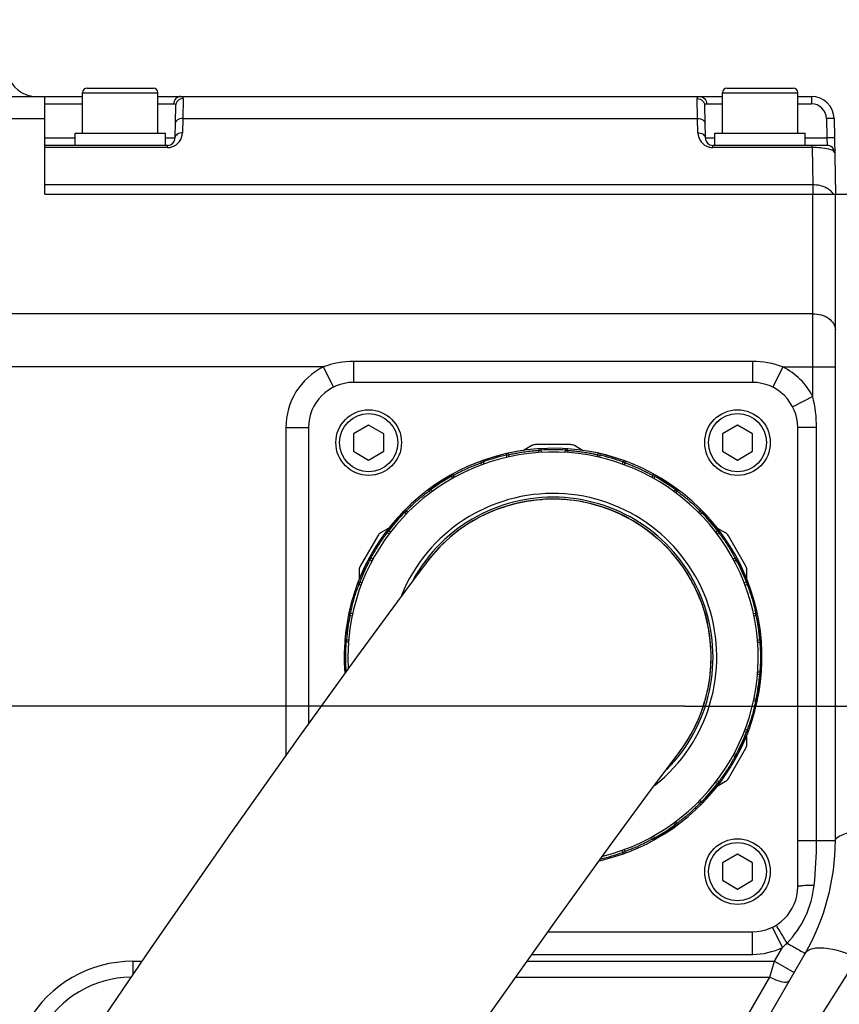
# Model space of a CAD drawing. Header units: millimetres. Extents: x 0 to 8410, y 0 to 5940.
# Tile 76 of 85: x 4044 to 4153, y 4515 to 4645. Entities that reach past the tile are written whole.
import ezdxf

# ---------------------------------------------------------------- set-up
doc = ezdxf.new("R2010")
doc.units = ezdxf.units.MM
doc.header["$LTSCALE"] = 462.55
doc.linetypes.add('CENTER', pattern=[0.6, 0.375, -0.075, 0.075, -0.075])
doc.layers.get('0').update_dxf_attribs({"linetype": 'CONTINUOUS'})
for name, color, linetype in [('204101000013-1_DXF_DIMENSION', 7, 'CONTINUOUS'), ('204101000013_DXF_DIMENSION', 7, 'CONTINUOUS'), ('304102000036_DXF_AXIS', 7, 'CONTINUOUS'), ('304102000036DXF_CONTINUOUS_LINE', 7, 'CONTINUOUS'), ('304102000037DXF_CONTINUOUS_LINE', 7, 'CONTINUOUS'), ('304104000157DXF_CONTINUOUS_LINE', 7, 'CONTINUOUS'), ('304109000030DXF_CONTINUOUS_LINE', 7, 'CONTINUOUS'), ('304109000031DXF_CONTINUOUS_LINE', 7, 'CONTINUOUS'), ('304109000033DXF_CONTINUOUS_LINE', 7, 'CONTINUOUS'), ('501023000021DXF_CONTINUOUS_LINE', 7, 'CONTINUOUS'), ('501023000046DXF_CONTINUOUS_LINE', 7, 'CONTINUOUS'), ('504021000002DXF_CONTINUOUS_LINE', 7, 'CONTINUOUS'), ('BUXIAN_DXF_CONTINUOUS_LINE', 7, 'CONTINUOUS')]:
    doc.layers.add(name, color=color, linetype=linetype)
doc.styles.get("Standard").update_dxf_attribs({"font": 'txt', "width": 0.7})
doc.dimstyles.new('DIMSTYLE_1', dxfattribs={"dimtxt": 70, "dimasz": 60, "dimexe": 1.5, "dimexo": 0, "dimgap": 1.75, "dimtad": 0, "dimtih": 1, "dimtoh": 1, "dimdsep": 46, "dimtxsty": 'Standard', "dimblk": '_FILLED', "dimblk1": '_FILLED', "dimblk2": '_FILLED', "dimcen": 0.09, "dimclrt": 5, "dimazin": 2, "dimtp": 0.01, "dimtm": 0.01, "dimtfac": 1, "dimtofl": 0, "dimtmove": 0, "dimatfit": 3, "dimldrblk": '_FILLED', "dimfxl": 0, "dimtolj": 1, "dimarcsym": 0})
doc.dimstyles.new('DIMSTYLE_3', dxfattribs={"dimtxt": 70, "dimasz": 60, "dimexe": 1.5, "dimexo": 0, "dimgap": 1.75, "dimtad": 0, "dimtih": 1, "dimtoh": 1, "dimdec": 0, "dimdsep": 46, "dimtxsty": 'Standard', "dimblk": '_FILLED', "dimblk1": '_FILLED', "dimblk2": '_FILLED', "dimcen": 0.09, "dimclrt": 5, "dimazin": 2, "dimtfac": 1, "dimtdec": 0, "dimtofl": 0, "dimtmove": 0, "dimatfit": 3, "dimldrblk": '_FILLED', "dimfxl": 0, "dimtolj": 1, "dimarcsym": 0})
doc.dimstyles.new('DIMSTYLE_7', dxfattribs={"dimtxt": 70, "dimasz": 60, "dimexe": 1.5, "dimexo": 0, "dimgap": 1.75, "dimtad": 1, "dimdsep": 46, "dimtxsty": 'Standard', "dimblk": '_FILLED', "dimblk1": '_FILLED', "dimblk2": '_FILLED', "dimcen": 0.09, "dimclrt": 5, "dimazin": 2, "dimtp": 0.01, "dimtm": 0.01, "dimtfac": 1, "dimtofl": 0, "dimtmove": 0, "dimatfit": 3, "dimldrblk": '_FILLED', "dimfxl": 0, "dimtolj": 1, "dimarcsym": 0})
doc.dimstyles.new('DIMSTYLE_8', dxfattribs={"dimtxt": 70, "dimasz": 60, "dimexe": 1.5, "dimexo": 0, "dimgap": 1.75, "dimtad": 0, "dimtih": 1, "dimtoh": 1, "dimdec": 1, "dimdsep": 46, "dimtxsty": 'Standard', "dimblk": '_FILLED', "dimblk1": '_FILLED', "dimblk2": '_FILLED', "dimcen": 0.09, "dimclrt": 5, "dimazin": 2, "dimtp": 0.01, "dimtm": 0.01, "dimtfac": 1, "dimtdec": 1, "dimtofl": 0, "dimtmove": 0, "dimatfit": 3, "dimldrblk": '_FILLED', "dimfxl": 0, "dimtolj": 1, "dimarcsym": 0})

# ---------------------------------------------------------------- blocks, each defined once
blk = doc.blocks.new('*D7')
at = {"layer": '204101000013-1_DXF_DIMENSION', "color": 2, "linetype": 'Continuous'}
blk.add_line((5484.37, 3684.17), (5484.37, 5379.43), dxfattribs=at)
blk = doc.blocks.new('_FILLED')
at = {"color": 0, "linetype": 'ByBlock'}
blk.add_solid([(0, 0), (-1, 0.125), (-1, -0.125)], dxfattribs=at)
blk = doc.blocks.new('*D11')
at = {"layer": '204101000013-1_DXF_DIMENSION', "color": 2, "linetype": 'Continuous'}
blk.add_line((3962.4, 5206.15), (5658.26, 5206.15), dxfattribs=at)
blk = doc.blocks.new('*D19')
at = {"layer": '204101000013-1_DXF_DIMENSION', "color": 2, "linetype": 'Continuous'}
for p, q in [((3376.14, 4484.17), (3376.14, 4702.8)), ((4132.4, 4554.17), (3361.14, 4554.17)), ((3376.14, 4554.17), (3376.14, 4484.17)), ((3376.14, 4414.17), (3376.14, 4484.17)), ((3925.12, 4414.17), (3361.14, 4414.17))]:
    blk.add_line(p, q, dxfattribs=at)
at = {"layer": '204101000013-1_DXF_DIMENSION', "color": 2, "linetype": 'Continuous', "xscale": 60, "yscale": 60, "zscale": 60}
for p, rotation in [((3376.14, 4554.17), 90), ((3376.14, 4414.17), 270)]:
    blk.add_blockref('_FILLED', p, dxfattribs=dict(at, rotation=rotation))
blk = doc.blocks.new('*D22')
at = {"layer": '204101000013-1_DXF_DIMENSION', "color": 2, "linetype": 'Continuous'}
blk.add_line((4171.4, 3507.67), (4171.4, 5379.43), dxfattribs=at)
blk = doc.blocks.new('*D24')
at = {"layer": '204101000013-1_DXF_DIMENSION', "color": 2, "linetype": 'Continuous'}
for p, q in [((4319.75, 4804.4), (4319.75, 5379.43)), ((4235.96, 4686.98), (4319.75, 4804.4)), ((4235.96, 3684.17), (4235.96, 4686.98))]:
    blk.add_line(p, q, dxfattribs=at)
blk = doc.blocks.new('*D33')
at = {"layer": '204101000013_DXF_DIMENSION', "color": 2, "linetype": 'Continuous'}
for p, q in [((3962.4, 4457.95), (3962.4, 4872.38)), ((4741.9, 4585.65), (4741.9, 4872.38)), ((3962.4, 4857.38), (4352.15, 4857.38)), ((4741.9, 4857.38), (4352.15, 4857.38))]:
    blk.add_line(p, q, dxfattribs=at)
at = {"layer": '204101000013_DXF_DIMENSION', "color": 2, "linetype": 'Continuous', "xscale": 60, "yscale": 60, "zscale": 60, "rotation": 180}
blk.add_blockref('_FILLED', (3962.4, 4857.38), dxfattribs=at)
at = {"layer": '204101000013_DXF_DIMENSION', "color": 2, "linetype": 'Continuous', "xscale": 60, "yscale": 60, "zscale": 60}
blk.add_blockref('_FILLED', (4741.9, 4857.38), dxfattribs=at)

msp = doc.modelspace()

# ---------------------------------------------------------------- linework, layer by layer
at = {"color": 2, "linetype": 'Continuous'}
msp.add_arc((3962.401, 3684.175), 1521.972, 330, 180, dxfattribs=at)
at = {"layer": '304102000036_DXF_AXIS', "color": 7, "linetype": 'CENTER'}
msp.add_line((4132.402, 4554.175), (4196.402, 4554.175), dxfattribs=at)
at = {"layer": '304102000036DXF_CONTINUOUS_LINE', "color": 7, "linetype": 'Continuous'}
for p, q in [((3919.651, 4635.175), (4047.402, 4635.175)), ((4047.402, 4622.175), (4047.402, 4635.175)), ((4047.402, 4622.175), (4155.402, 4622.175)), ((4152.402, 4536.303), (4152.402, 4622.175)), ((4082.627, 4407.412), (4148.382, 4521.303))]:
    msp.add_line(p, q, dxfattribs=at)
at = {"layer": '304102000036DXF_CONTINUOUS_LINE', "color": 9, "linetype": 'Continuous'}
for p, q in [((3918.093, 4632.246), (4047.402, 4632.246)), ((4149.402, 4595.298), (4149.402, 4622.175)), ((4149.402, 4606.296), (3904.296, 4606.296)), ((4088.402, 4599.955), (4088.402, 4597.175)), ((4141.402, 4599.955), (4088.402, 4599.955)), ((4141.402, 4599.955), (4141.402, 4597.175)), ((4084.377, 4599.225), (3900.536, 4599.225)), ((4084.377, 4599.225), (4085.719, 4596.541)), ((4145.426, 4599.225), (4144.084, 4596.541)), ((4145.426, 4599.225), (4152.402, 4599.225)), ((4149.402, 4595.298), (4146.735, 4593.923)), ((4079.402, 4591.175), (4079.402, 4547.641)), ((4079.402, 4591.175), (4082.402, 4591.175)), ((4149.902, 4591.175), (4147.402, 4591.175)), ((4149.902, 4536.303), (4149.902, 4591.175)), ((4147.402, 4536.303), (4152.402, 4536.303)), ((4141.402, 4521.175), (4141.402, 4524.175)), ((4145.379, 4522.101), (4144.053, 4524.792)), ((4144.318, 4520.263), (4145.379, 4522.101)), ((4059.062, 4520.263), (4059.062, 4518.503)), ((4059.062, 4520.263), (4060.257, 4520.263)), ((4111.455, 4520.263), (4144.318, 4520.263)), ((4112.102, 4521.175), (4141.402, 4521.175)), ((4143.71, 4518.156), (4144.318, 4520.263)), ((4144.318, 4520.263), (4146.916, 4518.763)), ((4155.311, 4520.674), (4152.402, 4516.096)), ((4109.961, 4518.156), (4143.71, 4518.156)), ((4140.267, 4512.193), (4143.71, 4518.156)), ((4152.402, 4516.096), (4149.972, 4512.273))]:
    msp.add_line(p, q, dxfattribs=at)
at = {"layer": '304102000036DXF_CONTINUOUS_LINE', "color": 7, "linetype": 'Continuous'}
for centre, radius, start, end in [((4046.275, 4639.175), 4, 194.47751, 270), ((4122.402, 4536.303), 30, 330, 359.99998)]:
    msp.add_arc(centre, radius, start, end, dxfattribs=at)
at = {"layer": '304102000036DXF_CONTINUOUS_LINE', "color": 9, "linetype": 'Continuous'}
for centre, radius, start, end in [((4088.402, 4591.175), 9, 116.55925, 180), ((4141.402, 4591.175), 9, 27.26604, 63.44075), ((4092.108, 4536.351), 57.793, 354.04207, 359.95195), ((4136.777, 4531.806), 12.968, 311.55317, 315.29557), ((4141.402, 4530.175), 9, 270, 296.22968), ((4059.062, 4504.175), 16.089, 90, 150), ((4059.062, 4504.175), 13.982, 91.04678, 150)]:
    msp.add_arc(centre, radius, start, end, dxfattribs=at)
for points, knots in [([(4149.402, 4606.296), (4150.138, 4606.296), (4151.509, 4606.015), (4152.402, 4604.754), (4152.402, 4604.175)], [0, 0, 0, 0, 0.5597606, 1, 1, 1, 1]), ([(4152.402, 4536.303), (4152.402, 4536.594), (4153.363, 4537.173), (4155.893, 4537.736), (4158.509, 4537.937), (4160.402, 4537.937)], [0, 0, 0, 0, 0.1043769, 0.3211923, 1, 1, 1, 1]), ([(4149.589, 4530.352), (4149.297, 4530.347), (4148.785, 4530.327), (4148.057, 4530.31), (4147.713, 4530.231), (4147.402, 4530.23), (4147.401, 4530.175)], [0, 0, 0, 0, 0.3980926, 0.7175327, 0.9241131, 1, 1, 1, 1]), ([(4145.993, 4522.682), (4145.672, 4523.194), (4145.22, 4523.987), (4144.709, 4524.763), (4144.607, 4525.058)], [0, 0, 0, 0, 0.6592154, 1, 1, 1, 1]), ([(4145.994, 4522.683), (4146.302, 4522.503), (4147.099, 4522.043), (4147.898, 4521.587), (4148.382, 4521.303)], [0, 0, 0, 0, 0.3886135, 1, 1, 1, 1]), ([(4148.382, 4521.303), (4148.813, 4522.048), (4151.856, 4522.226), (4153.908, 4521.34), (4155.311, 4520.674)], [0, 0, 0, 0, 0.356796, 1, 1, 1, 1]), ([(4143.71, 4518.156), (4144.245, 4517.885), (4144.963, 4517.555), (4146.154, 4517.444), (4146.308, 4517.709)], [0, 0, 0, 0, 0.662274, 1, 1, 1, 1])]:
    msp.add_open_spline(points, degree=3, knots=knots, dxfattribs=at)
for points in [[(4088.402, 4599.955), (4087.038, 4599.956), (4085.65, 4599.715), (4084.377, 4599.225)], [(4145.426, 4599.225), (4144.153, 4599.714), (4142.765, 4599.955), (4141.402, 4599.955)], [(4149.902, 4591.175), (4149.902, 4592.559), (4149.747, 4593.957), (4149.402, 4595.298)], [(4145.994, 4522.684), (4147.986, 4524.685), (4149.299, 4527.544), (4149.589, 4530.352)]]:
    msp.add_open_spline(points, degree=3, dxfattribs=at)
at = {"layer": '304102000037DXF_CONTINUOUS_LINE', "color": 7, "linetype": 'Continuous'}
for p, q in [((4047.402, 4635.175), (4052.402, 4635.175)), ((4062.402, 4635.175), (4137.402, 4635.175)), ((4147.402, 4635.175), (4149.227, 4635.175)), ((4064.743, 4633.933), (4064.669, 4629.657)), ((4135.134, 4629.657), (4135.06, 4633.933)), ((4152.226, 4632.227), (4152.402, 4622.175)), ((4063.669, 4628.675), (4047.402, 4628.675)), ((4151.305, 4628.675), (4136.134, 4628.675))]:
    msp.add_line(p, q, dxfattribs=at)
at = {"layer": '304102000037DXF_CONTINUOUS_LINE', "color": 9, "linetype": 'Continuous'}
for p, q in [((4149.227, 4635.175), (4149.227, 4634.192)), ((4047.402, 4634.192), (4052.402, 4634.192)), ((4062.402, 4634.192), (4064.502, 4634.192)), ((4065.743, 4634.887), (4065.702, 4632.246)), ((4134.101, 4632.245), (4134.06, 4634.887)), ((4135.301, 4634.192), (4137.402, 4634.192)), ((4147.402, 4634.192), (4149.227, 4634.192)), ((4065.702, 4632.246), (4065.669, 4630.347)), ((4065.702, 4632.246), (4134.101, 4632.245)), ((4134.135, 4630.347), (4134.101, 4632.245)), ((4151.226, 4632.227), (4151.271, 4629.657)), ((4047.402, 4629.657), (4051.402, 4629.657)), ((4063.402, 4629.657), (4064.669, 4629.657)), ((4063.669, 4628.382), (4063.669, 4628.675)), ((4135.134, 4629.657), (4136.402, 4629.657)), ((4136.134, 4628.382), (4136.134, 4628.675)), ((4148.402, 4629.657), (4151.271, 4629.657)), ((4149.33, 4628.382), (4149.33, 4628.675)), ((4151.271, 4629.657), (4151.305, 4628.675)), ((4063.669, 4628.382), (4047.402, 4628.382)), ((4149.33, 4628.382), (4136.134, 4628.382)), ((4149.33, 4628.382), (4149.416, 4623.424)), ((4149.416, 4623.424), (4047.402, 4623.424)), ((4149.416, 4623.424), (4149.416, 4622.175))]:
    msp.add_line(p, q, dxfattribs=at)
at = {"layer": '304102000037DXF_CONTINUOUS_LINE', "color": 7, "linetype": 'Continuous'}
for centre, radius, start, end in [((4149.227, 4632.175), 3, 1, 90), ((4063.669, 4629.675), 1, 270, 358.99942), ((4136.134, 4629.675), 1, 180.99897, 270), ((4151.305, 4627.675), 1, 0.99999, 89.99966)]:
    msp.add_arc(centre, radius, start, end, dxfattribs=at)
at = {"layer": '304102000037DXF_CONTINUOUS_LINE', "color": 9, "linetype": 'Continuous'}
for centre, radius, start, end in [((4149.227, 4632.192), 2, 1.00002, 89.99998), ((4063.669, 4630.382), 2, 287.4529, 359.00007), ((4136.134, 4630.382), 2, 180.99907, 255.79936), ((4063.667, 4630.394), 2.012, 270.05168, 287.4013), ((4136.135, 4630.389), 2.007, 255.82162, 269.97274)]:
    msp.add_arc(centre, radius, start, end, dxfattribs=at)
for points, knots in [([(4065.468, 4635.175), (4065.223, 4635.175), (4064.708, 4634.958), (4064.506, 4634.443), (4064.502, 4634.192)], [0, 0, 0, 0, 0.4940293, 1, 1, 1, 1]), ([(4065.468, 4635.175), (4065.542, 4635.175), (4065.714, 4635.136), (4065.744, 4634.963), (4065.743, 4634.887)], [0, 0, 0, 0, 0.4946909, 1, 1, 1, 1]), ([(4134.06, 4634.887), (4134.059, 4634.963), (4134.089, 4635.136), (4134.261, 4635.175), (4134.335, 4635.175)], [0, 0, 0, 0, 0.5053138, 1, 1, 1, 1]), ([(4134.335, 4635.175), (4134.58, 4635.175), (4135.095, 4634.958), (4135.297, 4634.443), (4135.301, 4634.192)], [0, 0, 0, 0, 0.4940295, 1, 1, 1, 1]), ([(4064.502, 4634.192), (4064.567, 4634.192), (4064.72, 4634.156), (4064.745, 4634.001), (4064.743, 4633.933)], [0, 0, 0, 0, 0.4903479, 1, 1, 1, 1]), ([(4065.743, 4634.887), (4065.492, 4634.887), (4064.972, 4634.692), (4064.748, 4634.18), (4064.743, 4633.933)], [0, 0, 0, 0, 0.5051125, 1, 1, 1, 1]), ([(4134.06, 4634.887), (4134.311, 4634.887), (4134.831, 4634.692), (4135.055, 4634.18), (4135.06, 4633.933)], [0, 0, 0, 0, 0.5051126, 1, 1, 1, 1]), ([(4135.06, 4633.933), (4135.059, 4634.001), (4135.083, 4634.156), (4135.236, 4634.192), (4135.301, 4634.192)], [0, 0, 0, 0, 0.50964, 1, 1, 1, 1]), ([(4065.702, 4632.246), (4065.458, 4632.248), (4065.005, 4632.16), (4064.705, 4631.747), (4064.702, 4631.556)], [0, 0, 0, 0, 0.5595741, 1, 1, 1, 1]), ([(4134.101, 4632.246), (4134.345, 4632.248), (4134.798, 4632.16), (4135.098, 4631.747), (4135.101, 4631.556)], [0, 0, 0, 0, 0.5595741, 1, 1, 1, 1]), ([(4152.226, 4632.227), (4152.226, 4632.252), (4152.069, 4632.205), (4151.916, 4632.251), (4151.582, 4632.226), (4151.354, 4632.229), (4151.226, 4632.227)], [0, 0, 0, 0, 0.0763771, 0.2931266, 0.6174407, 1, 1, 1, 1]), ([(4065.669, 4630.347), (4065.425, 4630.349), (4064.972, 4630.261), (4064.672, 4629.849), (4064.669, 4629.657)], [0, 0, 0, 0, 0.5595741, 1, 1, 1, 1]), ([(4134.135, 4630.347), (4134.378, 4630.349), (4134.831, 4630.261), (4135.131, 4629.849), (4135.134, 4629.657)], [0, 0, 0, 0, 0.5595741, 1, 1, 1, 1]), ([(4152.271, 4629.657), (4152.27, 4629.683), (4152.114, 4629.635), (4151.961, 4629.681), (4151.627, 4629.656), (4151.399, 4629.659), (4151.271, 4629.657)], [0, 0, 0, 0, 0.0763771, 0.2931266, 0.6174407, 1, 1, 1, 1]), ([(4152.305, 4627.692), (4152.303, 4627.797), (4152.014, 4628.036), (4151.04, 4628.303), (4150.065, 4628.384), (4149.33, 4628.382)], [0, 0, 0, 0, 0.1003747, 0.2990496, 1, 1, 1, 1]), ([(4151.708, 4622.691), (4151.563, 4622.811), (4150.88, 4623.258), (4150.039, 4623.429), (4149.416, 4623.424)], [0, 0, 0, 0, 0.2325317, 1, 1, 1, 1])]:
    msp.add_open_spline(points, degree=3, knots=knots, dxfattribs=at)
msp.add_open_spline([(4152.166, 4622.175), (4152.045, 4622.37), (4151.885, 4622.544), (4151.708, 4622.691)], degree=3, dxfattribs=at)
at = {"layer": '304104000157DXF_CONTINUOUS_LINE', "color": 7, "linetype": 'Continuous'}
for p, q in [((4141.402, 4597.175), (4088.402, 4597.175)), ((4082.402, 4591.175), (4082.402, 4551.841)), ((4147.402, 4530.175), (4147.402, 4591.175)), ((4114.23, 4524.175), (4141.402, 4524.175))]:
    msp.add_line(p, q, dxfattribs=at)
for centre, start, end in [((4088.402, 4591.175), 90, 180), ((4141.402, 4591.175), 0, 90), ((4141.402, 4530.175), 270, 360)]:
    msp.add_arc(centre, 6, start, end, dxfattribs=at)
at = {"layer": '304109000030DXF_CONTINUOUS_LINE', "color": 7, "linetype": 'Continuous'}
for p, q in [((4112.071, 4588.774), (4110.982, 4588.145)), ((4117.232, 4588.908), (4112.571, 4588.908)), ((4118.821, 4588.145), (4117.732, 4588.774)), ((4093.085, 4577.812), (4091.982, 4577.175)), ((4137.821, 4577.175), (4136.717, 4577.813)), ((4091.616, 4576.809), (4089.286, 4572.773)), ((4140.518, 4572.773), (4138.187, 4576.809)), ((4089.152, 4572.273), (4089.152, 4570.998)), ((4140.652, 4570.997), (4140.652, 4572.273)), ((4140.652, 4549.076), (4140.652, 4550.35)), ((4138.187, 4544.54), (4140.518, 4548.576)), ((4136.719, 4543.537), (4137.821, 4544.174))]:
    msp.add_line(p, q, dxfattribs=at)
for centre, start, end in [((4112.571, 4587.908), 90, 120), ((4117.232, 4587.908), 60, 90), ((4092.482, 4576.309), 120, 150), ((4137.321, 4576.309), 30, 60), ((4090.152, 4572.273), 150, 180), ((4139.652, 4572.273), 0, 30), ((4139.652, 4549.076), 330, 360), ((4137.321, 4545.04), 300, 330)]:
    msp.add_arc(centre, 1, start, end, dxfattribs=at)
at = {"layer": '304109000031DXF_CONTINUOUS_LINE', "color": 7, "linetype": 'Continuous'}
for start, end in [(61.42712, 143.64269), (321.86083, 59.49801)]:
    msp.add_arc((4114.902, 4560.675), 21, start, end, dxfattribs=at)
at = {"layer": '304109000033DXF_CONTINUOUS_LINE', "color": 9, "linetype": 'Continuous'}
for p, q in [((4112.983, 4588.142), (4113.282, 4588.177)), ((4113.27, 4588.377), (4113.282, 4588.177)), ((4113.282, 4588.177), (4113.324, 4587.879)), ((4116.498, 4587.878), (4116.541, 4588.176)), ((4116.553, 4588.375), (4116.541, 4588.176)), ((4116.541, 4588.176), (4116.839, 4588.141)), ((4105.533, 4586.795), (4105.6, 4586.607)), ((4108.683, 4587.719), (4108.728, 4587.524)), ((4108.728, 4587.524), (4109.024, 4587.575)), ((4108.771, 4587.226), (4108.728, 4587.524)), ((4120.798, 4587.571), (4121.094, 4587.52)), ((4121.094, 4587.52), (4121.051, 4587.222)), ((4121.139, 4587.715), (4121.094, 4587.52)), ((4124.288, 4586.789), (4124.221, 4586.601)), ((4105.324, 4586.49), (4105.6, 4586.607)), ((4105.6, 4586.607), (4105.725, 4586.333)), ((4124.096, 4586.327), (4124.221, 4586.601)), ((4124.221, 4586.601), (4124.497, 4586.483)), ((4101.317, 4584.872), (4101.415, 4584.698)), ((4101.415, 4584.698), (4101.685, 4584.83)), ((4101.54, 4584.424), (4101.415, 4584.698)), ((4128.135, 4584.821), (4128.405, 4584.689)), ((4128.405, 4584.689), (4128.279, 4584.415)), ((4128.503, 4584.863), (4128.405, 4584.689)), ((4098.44, 4582.747), (4098.673, 4582.937)), ((4098.555, 4583.099), (4098.673, 4582.937)), ((4098.673, 4582.937), (4098.87, 4582.71)), ((4130.949, 4582.698), (4131.146, 4582.926)), ((4131.264, 4583.087), (4131.146, 4582.926)), ((4131.146, 4582.926), (4131.378, 4582.736)), ((4095.052, 4580.066), (4095.195, 4579.927)), ((4095.195, 4579.927), (4095.416, 4580.129)), ((4095.392, 4579.699), (4095.195, 4579.927)), ((4134.401, 4580.116), (4134.622, 4579.913)), ((4134.622, 4579.913), (4134.425, 4579.685)), ((4134.765, 4580.053), (4134.622, 4579.913)), ((4092.89, 4577.217), (4093.059, 4577.465)), ((4092.9, 4577.586), (4093.059, 4577.465)), ((4093.059, 4577.465), (4093.312, 4577.302)), ((4136.503, 4577.287), (4136.756, 4577.449)), ((4136.914, 4577.571), (4136.756, 4577.449)), ((4136.756, 4577.449), (4136.925, 4577.201)), ((4090.393, 4573.69), (4090.57, 4573.596)), ((4090.57, 4573.596), (4090.725, 4573.853)), ((4139.087, 4573.836), (4139.242, 4573.579)), ((4139.419, 4573.673), (4139.242, 4573.579)), ((4090.823, 4573.433), (4090.57, 4573.596)), ((4139.242, 4573.579), (4138.989, 4573.417)), ((4089.028, 4570.705), (4089.214, 4570.632)), ((4089.122, 4570.347), (4089.214, 4570.632)), ((4089.214, 4570.632), (4089.503, 4570.547)), ((4140.307, 4570.53), (4140.596, 4570.614)), ((4140.782, 4570.687), (4140.596, 4570.614)), ((4140.596, 4570.614), (4140.688, 4570.329)), ((4087.719, 4566.26), (4087.915, 4566.22)), ((4087.915, 4566.22), (4087.992, 4566.51)), ((4088.204, 4566.135), (4087.915, 4566.22)), ((4141.892, 4566.201), (4141.603, 4566.116)), ((4141.815, 4566.491), (4141.892, 4566.201)), ((4142.088, 4566.241), (4141.892, 4566.201)), ((4087.25, 4563.011), (4087.449, 4562.994)), ((4087.441, 4562.694), (4087.449, 4562.994)), ((4087.449, 4562.994), (4087.75, 4562.994)), ((4142.054, 4562.975), (4142.355, 4562.975)), ((4142.555, 4562.991), (4142.355, 4562.975)), ((4142.355, 4562.975), (4142.364, 4562.675)), ((4142.355, 4558.375), (4142.054, 4558.375)), ((4142.364, 4558.675), (4142.355, 4558.375)), ((4142.555, 4558.358), (4142.355, 4558.375)), ((4141.595, 4555.196), (4141.884, 4555.111)), ((4141.884, 4555.111), (4141.807, 4554.821)), ((4142.08, 4555.07), (4141.884, 4555.111)), ((4140.582, 4550.699), (4140.293, 4550.784)), ((4140.675, 4550.984), (4140.582, 4550.699)), ((4140.768, 4550.626), (4140.582, 4550.699)), ((4138.971, 4547.899), (4139.224, 4547.736)), ((4139.224, 4547.736), (4139.069, 4547.479)), ((4139.401, 4547.642), (4139.224, 4547.736)), ((4136.732, 4543.869), (4136.479, 4544.032)), ((4136.902, 4544.117), (4136.732, 4543.869)), ((4136.891, 4543.747), (4136.732, 4543.869)), ((4134.595, 4541.409), (4134.373, 4541.206)), ((4134.398, 4541.637), (4134.595, 4541.409)), ((4134.738, 4541.269), (4134.595, 4541.409)), ((4131.115, 4538.401), (4130.918, 4538.628)), ((4131.347, 4538.591), (4131.115, 4538.401)), ((4131.233, 4538.239), (4131.115, 4538.401)), ((4128.371, 4536.642), (4128.101, 4536.51)), ((4128.246, 4536.916), (4128.371, 4536.642)), ((4128.469, 4536.467), (4128.371, 4536.642)), ((4124.185, 4534.736), (4124.06, 4535.01)), ((4124.461, 4534.852), (4124.185, 4534.736)), ((4124.252, 4534.547), (4124.185, 4534.736)), ((4121.101, 4533.626), (4121.086, 4533.692))]:
    msp.add_line(p, q, dxfattribs=at)
at = {"layer": '304109000033DXF_CONTINUOUS_LINE', "color": 7, "linetype": 'Continuous'}
for p, q in [((4112.983, 4588.142), (4113.024, 4587.86)), ((4116.798, 4587.858), (4116.839, 4588.141)), ((4108.683, 4587.719), (4105.533, 4586.795)), ((4109.064, 4587.292), (4109.024, 4587.575)), ((4120.798, 4587.571), (4120.757, 4587.288)), ((4124.288, 4586.789), (4121.139, 4587.715)), ((4105.324, 4586.49), (4105.443, 4586.23)), ((4124.378, 4586.224), (4124.497, 4586.483)), ((4101.317, 4584.872), (4098.555, 4583.099)), ((4101.803, 4584.57), (4101.685, 4584.83)), ((4128.135, 4584.821), (4128.016, 4584.561)), ((4131.264, 4583.087), (4128.503, 4584.863)), ((4098.44, 4582.747), (4098.627, 4582.531)), ((4131.191, 4582.52), (4131.378, 4582.736)), ((4095.052, 4580.066), (4092.9, 4577.586)), ((4095.603, 4579.913), (4095.416, 4580.129)), ((4134.401, 4580.116), (4134.214, 4579.9)), ((4136.914, 4577.571), (4134.765, 4580.053)), ((4092.89, 4577.217), (4093.13, 4577.062)), ((4136.685, 4577.047), (4136.925, 4577.201)), ((4090.393, 4573.69), (4089.028, 4570.705)), ((4090.965, 4573.698), (4090.725, 4573.853)), ((4139.087, 4573.836), (4138.847, 4573.682)), ((4140.782, 4570.687), (4139.419, 4573.673)), ((4089.122, 4570.347), (4089.395, 4570.266)), ((4140.414, 4570.248), (4140.688, 4570.329)), ((4087.719, 4566.26), (4087.25, 4563.011)), ((4088.266, 4566.429), (4087.992, 4566.51)), ((4141.815, 4566.491), (4141.541, 4566.41)), ((4142.555, 4562.991), (4142.088, 4566.241)), ((4087.441, 4562.694), (4087.726, 4562.694)), ((4142.078, 4562.675), (4142.364, 4562.675)), ((4142.364, 4558.675), (4142.078, 4558.675)), ((4142.08, 4555.07), (4142.555, 4558.358)), ((4141.533, 4554.902), (4141.807, 4554.821)), ((4139.401, 4547.642), (4140.768, 4550.626)), ((4140.675, 4550.984), (4140.401, 4551.065)), ((4138.829, 4547.634), (4139.069, 4547.479)), ((4134.738, 4541.269), (4136.891, 4543.747)), ((4136.902, 4544.117), (4136.662, 4544.272)), ((4134.187, 4541.422), (4134.373, 4541.206)), ((4131.347, 4538.591), (4131.161, 4538.807)), ((4128.469, 4536.467), (4131.233, 4538.239)), ((4127.983, 4536.77), (4128.101, 4536.51)), ((4121.101, 4533.626), (4124.252, 4534.547)), ((4124.461, 4534.852), (4124.343, 4535.112))]:
    msp.add_line(p, q, dxfattribs=at)
for centre, radius, start, end in [((4114.902, 4560.675), 27.75, 282.74936, 184.45395), ((4113.181, 4588.171), 0.2, 93.57978, 188.16), ((4116.641, 4588.17), 0.2, 351.79759, 86.39355), ((4114.902, 4560.675), 27.25, 284.05682, 183.11574), ((4105.506, 4586.573), 0.2, 109.93978, 204.52), ((4108.826, 4587.546), 0.2, 8.15759, 102.75355), ((4120.996, 4587.542), 0.2, 77.21978, 171.8), ((4124.315, 4586.566), 0.2, 335.43759, 70.03355), ((4101.503, 4584.747), 0.2, 24.51759, 119.11355), ((4128.317, 4584.738), 0.2, 60.85978, 155.44), ((4098.592, 4582.878), 0.2, 126.29978, 220.88), ((4131.227, 4582.867), 0.2, 319.07759, 53.67355), ((4114.902, 4560.675), 21.25, 315.20919, 151.07205), ((4095.265, 4579.998), 0.2, 40.87759, 135.47355), ((4134.552, 4579.985), 0.2, 44.49978, 139.08), ((4092.998, 4577.385), 0.2, 142.65978, 237.24), ((4136.817, 4577.37), 0.2, 302.71759, 37.31355), ((4090.617, 4573.685), 0.2, 57.23759, 151.83355), ((4139.195, 4573.668), 0.2, 28.13978, 122.72), ((4089.178, 4570.539), 0.2, 159.01978, 253.6), ((4140.632, 4570.521), 0.2, 286.35759, 20.95355), ((4087.936, 4566.318), 0.2, 73.59759, 168.19355), ((4141.871, 4566.299), 0.2, 11.77978, 106.36), ((4087.441, 4562.894), 0.2, 175.37978, 269.96), ((4142.364, 4562.875), 0.2, 269.99759, 4.59355), ((4087.438, 4558.494), 0.2, 123.71709, 161.46969), ((4142.364, 4558.475), 0.2, 355.41978, 90), ((4141.863, 4555.013), 0.2, 253.55759, 348.15355), ((4140.618, 4550.792), 0.2, 338.97978, 73.56), ((4139.177, 4547.647), 0.2, 237.19759, 331.79355), ((4136.793, 4543.949), 0.2, 322.61978, 57.2), ((4134.525, 4541.337), 0.2, 220.83759, 315.43355), ((4131.196, 4538.46), 0.2, 306.25978, 40.84), ((4128.283, 4536.593), 0.2, 204.47759, 299.07355), ((4124.279, 4534.77), 0.2, 289.89978, 24.48)]:
    msp.add_arc(centre, radius, start, end, dxfattribs=at)
at = {"layer": '304109000033DXF_CONTINUOUS_LINE', "color": 9, "linetype": 'Continuous'}
for radius, start, end in [(27.55, 86.58889, 93.37111), (27.55, 102.94889, 109.73111), (27.55, 70.22889, 77.01111), (27.55, 119.30889, 126.09111), (27.55, 53.86889, 60.65111), (21.75, 308.5147, 157.90999), (27.55, 135.66889, 142.45111), (27.55, 37.50889, 44.29111), (27.55, 152.02889, 158.81111), (27.55, 21.14889, 27.93111), (27.55, 168.38889, 175.17111), (27.55, 4.78889, 11.57111), (27.55, 348.34889, 355.21111), (27.55, 331.98889, 338.77111), (27.55, 315.62889, 322.41111), (27.55, 299.26889, 306.05111), (27.55, 283.23261, 289.69111)]:
    msp.add_arc((4114.902, 4560.675), radius, start, end, dxfattribs=at)
for points, knots in [([(4109.024, 4587.575), (4109.035, 4587.582), (4109.088, 4587.584), (4109.195, 4587.618), (4109.375, 4587.653), (4109.727, 4587.731), (4110.273, 4587.834), (4110.991, 4587.95), (4111.712, 4588.04), (4112.264, 4588.095), (4112.624, 4588.119), (4112.807, 4588.136), (4112.919, 4588.133), (4112.971, 4588.146), (4112.983, 4588.142)], [0, 0, 0, 0, 0.0096418, 0.0381733, 0.0844571, 0.1466751, 0.3088113, 0.4999988, 0.6911865, 0.8533233, 0.9155416, 0.961826, 0.9903575, 1, 1, 1, 1]), ([(4116.839, 4588.141), (4116.851, 4588.145), (4116.903, 4588.132), (4117.015, 4588.135), (4117.198, 4588.117), (4117.558, 4588.093), (4118.11, 4588.038), (4118.832, 4587.947), (4119.549, 4587.831), (4120.095, 4587.727), (4120.447, 4587.649), (4120.627, 4587.614), (4120.734, 4587.58), (4120.787, 4587.577), (4120.798, 4587.571)], [0, 0, 0, 0, 0.0096418, 0.0381733, 0.0844571, 0.1466751, 0.3088113, 0.4999988, 0.6911865, 0.8533233, 0.9155416, 0.961826, 0.9903575, 1, 1, 1, 1]), ([(4101.685, 4584.83), (4101.693, 4584.84), (4101.744, 4584.857), (4101.836, 4584.919), (4102, 4585.004), (4102.316, 4585.178), (4102.81, 4585.431), (4103.466, 4585.744), (4104.133, 4586.034), (4104.648, 4586.242), (4104.986, 4586.366), (4105.157, 4586.434), (4105.265, 4586.463), (4105.311, 4586.49), (4105.324, 4586.49)], [0, 0, 0, 0, 0.0096418, 0.0381733, 0.0844571, 0.1466751, 0.3088113, 0.4999988, 0.6911865, 0.8533233, 0.9155416, 0.961826, 0.9903575, 1, 1, 1, 1]), ([(4124.497, 4586.483), (4124.51, 4586.483), (4124.556, 4586.456), (4124.664, 4586.427), (4124.835, 4586.359), (4125.173, 4586.235), (4125.688, 4586.026), (4126.355, 4585.736), (4127.01, 4585.422), (4127.504, 4585.169), (4127.82, 4584.995), (4127.984, 4584.91), (4128.076, 4584.848), (4128.127, 4584.83), (4128.135, 4584.821)], [0, 0, 0, 0, 0.0096418, 0.0381733, 0.0844571, 0.1466751, 0.3088113, 0.4999988, 0.6911865, 0.8533233, 0.9155416, 0.961826, 0.9903575, 1, 1, 1, 1]), ([(4095.416, 4580.129), (4095.422, 4580.141), (4095.465, 4580.172), (4095.536, 4580.258), (4095.669, 4580.385), (4095.924, 4580.641), (4096.327, 4581.022), (4096.868, 4581.508), (4097.426, 4581.974), (4097.861, 4582.318), (4098.151, 4582.533), (4098.296, 4582.647), (4098.391, 4582.704), (4098.428, 4582.743), (4098.44, 4582.747)], [0, 0, 0, 0, 0.0096418, 0.0381733, 0.0844571, 0.1466751, 0.3088113, 0.4999988, 0.6911865, 0.8533233, 0.9155416, 0.961826, 0.9903575, 1, 1, 1, 1]), ([(4131.378, 4582.736), (4131.39, 4582.732), (4131.427, 4582.693), (4131.522, 4582.635), (4131.667, 4582.521), (4131.957, 4582.306), (4132.392, 4581.962), (4132.95, 4581.496), (4133.491, 4581.01), (4133.894, 4580.628), (4134.148, 4580.371), (4134.28, 4580.244), (4134.351, 4580.158), (4134.395, 4580.127), (4134.401, 4580.116)], [0, 0, 0, 0, 0.0096418, 0.0381733, 0.0844571, 0.1466751, 0.3088113, 0.4999988, 0.6911865, 0.8533233, 0.9155416, 0.961826, 0.9903575, 1, 1, 1, 1]), ([(4090.725, 4573.853), (4090.727, 4573.866), (4090.761, 4573.908), (4090.804, 4574.01), (4090.896, 4574.17), (4091.068, 4574.487), (4091.347, 4574.967), (4091.73, 4575.585), (4092.134, 4576.189), (4092.455, 4576.642), (4092.672, 4576.93), (4092.779, 4577.08), (4092.855, 4577.162), (4092.879, 4577.21), (4092.89, 4577.217)], [0, 0, 0, 0, 0.0096418, 0.0381733, 0.0844571, 0.1466751, 0.3088113, 0.4999988, 0.6911865, 0.8533233, 0.9155416, 0.961826, 0.9903575, 1, 1, 1, 1]), ([(4136.925, 4577.201), (4136.936, 4577.194), (4136.96, 4577.146), (4137.035, 4577.064), (4137.142, 4576.914), (4137.359, 4576.627), (4137.68, 4576.173), (4138.084, 4575.569), (4138.466, 4574.95), (4138.745, 4574.47), (4138.916, 4574.153), (4139.008, 4573.993), (4139.052, 4573.891), (4139.085, 4573.849), (4139.087, 4573.836)], [0, 0, 0, 0, 0.0096418, 0.0381733, 0.0844571, 0.1466751, 0.3088113, 0.4999988, 0.6911865, 0.8533233, 0.9155416, 0.961826, 0.9903575, 1, 1, 1, 1]), ([(4087.992, 4566.51), (4087.99, 4566.522), (4088.011, 4566.572), (4088.024, 4566.683), (4088.067, 4566.862), (4088.142, 4567.214), (4088.275, 4567.753), (4088.468, 4568.454), (4088.686, 4569.148), (4088.866, 4569.673), (4088.994, 4570.011), (4089.054, 4570.184), (4089.103, 4570.284), (4089.113, 4570.337), (4089.122, 4570.347)], [0, 0, 0, 0, 0.0096418, 0.0381733, 0.0844571, 0.1466751, 0.3088113, 0.4999988, 0.6911865, 0.8533233, 0.9155416, 0.961826, 0.9903575, 1, 1, 1, 1]), ([(4140.688, 4570.329), (4140.697, 4570.319), (4140.706, 4570.266), (4140.755, 4570.166), (4140.816, 4569.992), (4140.943, 4569.655), (4141.123, 4569.13), (4141.34, 4568.436), (4141.533, 4567.735), (4141.665, 4567.196), (4141.74, 4566.843), (4141.783, 4566.664), (4141.797, 4566.553), (4141.817, 4566.504), (4141.815, 4566.491)], [0, 0, 0, 0, 0.0096418, 0.0381733, 0.0844571, 0.1466751, 0.3088113, 0.4999988, 0.6911865, 0.8533233, 0.9155416, 0.961826, 0.9903575, 1, 1, 1, 1]), ([(4087.43, 4558.787), (4087.407, 4559.071), (4087.359, 4559.808), (4087.345, 4560.769), (4087.368, 4561.627), (4087.397, 4562.098), (4087.414, 4562.401), (4087.437, 4562.558), (4087.424, 4562.656), (4087.441, 4562.694)], [0, 0, 0, 0, 0.2183275, 0.5661839, 0.7367538, 0.8764967, 0.9291914, 0.968093, 1, 1, 1, 1]), ([(4142.364, 4562.675), (4142.369, 4562.663), (4142.363, 4562.609), (4142.382, 4562.5), (4142.391, 4562.316), (4142.418, 4561.956), (4142.443, 4561.401), (4142.456, 4560.675), (4142.443, 4559.948), (4142.418, 4559.393), (4142.391, 4559.033), (4142.382, 4558.85), (4142.363, 4558.74), (4142.369, 4558.686), (4142.364, 4558.675)], [0, 0, 0, 0, 0.0096418, 0.0381733, 0.0844571, 0.1466751, 0.3088113, 0.4999988, 0.6911865, 0.8533233, 0.9155416, 0.961826, 0.9903575, 1, 1, 1, 1]), ([(4141.807, 4554.821), (4141.809, 4554.808), (4141.788, 4554.758), (4141.775, 4554.648), (4141.732, 4554.469), (4141.656, 4554.116), (4141.523, 4553.577), (4141.33, 4552.876), (4141.111, 4552.183), (4140.931, 4551.658), (4140.803, 4551.321), (4140.742, 4551.147), (4140.693, 4551.047), (4140.683, 4550.994), (4140.675, 4550.984)], [0, 0, 0, 0, 0.0096418, 0.0381733, 0.0844571, 0.1466751, 0.3088113, 0.4999988, 0.6911865, 0.8533233, 0.9155416, 0.961826, 0.9903575, 1, 1, 1, 1]), ([(4139.069, 4547.479), (4139.067, 4547.467), (4139.033, 4547.425), (4138.989, 4547.322), (4138.897, 4547.163), (4138.725, 4546.846), (4138.446, 4546.366), (4138.063, 4545.748), (4137.658, 4545.144), (4137.337, 4544.691), (4137.119, 4544.404), (4137.012, 4544.254), (4136.937, 4544.172), (4136.913, 4544.124), (4136.902, 4544.117)], [0, 0, 0, 0, 0.0096418, 0.0381733, 0.0844571, 0.1466751, 0.3088113, 0.4999988, 0.6911865, 0.8533233, 0.9155416, 0.961826, 0.9903575, 1, 1, 1, 1]), ([(4134.373, 4541.206), (4134.368, 4541.195), (4134.324, 4541.164), (4134.253, 4541.078), (4134.12, 4540.951), (4133.866, 4540.695), (4133.462, 4540.314), (4132.921, 4539.828), (4132.362, 4539.363), (4131.927, 4539.019), (4131.637, 4538.804), (4131.492, 4538.691), (4131.396, 4538.633), (4131.36, 4538.594), (4131.347, 4538.591)], [0, 0, 0, 0, 0.0096418, 0.0381733, 0.0844571, 0.1466751, 0.3088113, 0.4999988, 0.6911865, 0.8533233, 0.9155416, 0.961826, 0.9903575, 1, 1, 1, 1]), ([(4128.101, 4536.51), (4128.093, 4536.5), (4128.042, 4536.483), (4127.95, 4536.421), (4127.786, 4536.336), (4127.47, 4536.162), (4126.976, 4535.91), (4126.32, 4535.597), (4125.653, 4535.308), (4125.138, 4535.1), (4124.799, 4534.976), (4124.628, 4534.908), (4124.52, 4534.88), (4124.474, 4534.853), (4124.461, 4534.852)], [0, 0, 0, 0, 0.0096418, 0.0381733, 0.0844571, 0.1466751, 0.3088113, 0.4999988, 0.6911865, 0.8533233, 0.9155416, 0.961826, 0.9903575, 1, 1, 1, 1])]:
    msp.add_open_spline(points, degree=3, knots=knots, dxfattribs=at)
at = {"layer": '501023000021DXF_CONTINUOUS_LINE', "color": 7, "linetype": 'Continuous'}
for p, q in [((4090.402, 4591.484), (4088.402, 4590.329)), ((4092.402, 4590.329), (4090.402, 4591.484)), ((4139.402, 4591.484), (4137.402, 4590.329)), ((4141.402, 4590.329), (4139.402, 4591.484)), ((4088.402, 4590.329), (4088.402, 4588.02)), ((4092.402, 4588.02), (4092.402, 4590.329)), ((4137.402, 4590.329), (4137.402, 4588.02)), ((4141.402, 4588.02), (4141.402, 4590.329)), ((4088.402, 4588.02), (4090.402, 4586.865)), ((4090.402, 4586.865), (4092.402, 4588.02)), ((4137.402, 4588.02), (4139.402, 4586.865)), ((4139.402, 4586.865), (4141.402, 4588.02)), ((4139.402, 4534.484), (4137.402, 4533.329)), ((4141.402, 4533.329), (4139.402, 4534.484)), ((4137.402, 4533.329), (4137.402, 4531.02)), ((4141.402, 4531.02), (4141.402, 4533.329)), ((4137.402, 4531.02), (4139.402, 4529.865)), ((4139.402, 4529.865), (4141.402, 4531.02))]:
    msp.add_line(p, q, dxfattribs=at)
for centre in [(4090.402, 4589.175), (4139.402, 4589.175), (4139.402, 4532.175)]:
    msp.add_circle(centre, 4.36, dxfattribs=at)
at = {"layer": '501023000021DXF_CONTINUOUS_LINE', "color": 9, "linetype": 'Continuous'}
for centre in [(4090.402, 4589.175), (4139.402, 4589.175), (4139.402, 4532.175)]:
    msp.add_circle(centre, 3.86, dxfattribs=at)
at = {"layer": '501023000046DXF_CONTINUOUS_LINE', "color": 7, "linetype": 'Continuous'}
for p, q in [((4052.402, 4630.275), (4052.402, 4635.675)), ((4053.002, 4636.275), (4061.802, 4636.275)), ((4062.402, 4630.275), (4062.402, 4635.675)), ((4137.402, 4630.275), (4137.402, 4635.675)), ((4138.002, 4636.275), (4146.802, 4636.275)), ((4147.402, 4630.275), (4147.402, 4635.675))]:
    msp.add_line(p, q, dxfattribs=at)
at = {"layer": '501023000046DXF_CONTINUOUS_LINE', "color": 9, "linetype": 'Continuous'}
for p, q in [((4052.402, 4635.675), (4062.402, 4635.675)), ((4137.402, 4635.675), (4147.402, 4635.675))]:
    msp.add_line(p, q, dxfattribs=at)
at = {"layer": '501023000046DXF_CONTINUOUS_LINE', "color": 7, "linetype": 'Continuous'}
for centre, start, end in [((4053.002, 4635.675), 90, 180), ((4061.802, 4635.675), 0, 90), ((4138.002, 4635.675), 90, 180), ((4146.802, 4635.675), 0, 90)]:
    msp.add_arc(centre, 0.6, start, end, dxfattribs=at)
at = {"layer": '504021000002DXF_CONTINUOUS_LINE', "color": 7, "linetype": 'Continuous'}
for p, q in [((4051.402, 4628.675), (4051.402, 4630.275)), ((4051.402, 4630.275), (4063.402, 4630.275)), ((4063.402, 4628.675), (4063.402, 4630.275)), ((4136.402, 4628.675), (4136.402, 4630.275)), ((4136.402, 4630.275), (4148.402, 4630.275)), ((4148.402, 4628.675), (4148.402, 4630.275))]:
    msp.add_line(p, q, dxfattribs=at)
at = {"layer": 'BUXIAN_DXF_CONTINUOUS_LINE', "color": 7, "linetype": 'Continuous'}
for points in [[(4098.209, 4573.406), (4097.249, 4572.133), (4094.188, 4568.028), (4088.774, 4560.66), (4081.205, 4550.184), (4071.915, 4537.084), (4061.407, 4521.956), (4050.035, 4505.211), (4038.012, 4487.061), (4025.482, 4467.614), (4012.542, 4446.889), (3999.279, 4424.86), (3985.757, 4401.409), (3972.077, 4376.4), (3958.385, 4349.638), (3944.909, 4320.845), (3932.019, 4289.528), (3920.504, 4255.081), (3913.58, 4223.908)], [(3955.13, 4217.698), (3961.481, 4245.644), (3972.434, 4277.669), (3984.882, 4307.39), (3997.925, 4334.881), (4011.101, 4360.355), (4024.191, 4384.086), (4037.112, 4406.351), (4049.796, 4427.32), (4062.177, 4447.078), (4074.165, 4465.633), (4085.655, 4482.944), (4096.493, 4498.882), (4106.469, 4513.232), (4115.277, 4525.652), (4122.498, 4535.647), (4127.725, 4542.764), (4130.714, 4546.775), (4131.596, 4547.945)]]:
    msp.add_lwpolyline(points, dxfattribs=at)
for centre, radius, start, end in [((4114.847, 4561.098), 20.573, 92.94072, 94.01916), ((4114.852, 4561.009), 20.663, 92.11358, 92.94091), ((4114.856, 4560.877), 20.794, 89.97176, 92.11223), ((4114.841, 4560.385), 21.287, 77.51303, 89.93027), ((4115.057, 4560.339), 21.36, 110.3989, 124.8754), ((4115.032, 4560.399), 21.295, 108.78557, 110.39093), ((4114.824, 4560.3), 21.373, 75.96906, 77.5195), ((4115.226, 4561.245), 20.344, 60.34395, 61.46268), ((4115.232, 4561.256), 20.331, 59.46982, 60.34309), ((4114.806, 4560.73), 20.896, 124.9243, 126.71273), ((4114.746, 4560.851), 20.763, 126.7783, 141.97425), ((4114.62, 4560.419), 21.371, 43.34284, 44.93669), ((4114.706, 4560.495), 21.256, 28.88147, 43.3523), ((4115.044, 4560.619), 21.141, 141.97726, 142.78326), ((4115.239, 4560.816), 20.634, 26.89706, 28.81534), ((4114.606, 4560.647), 21.288, 10.48925, 12.10987), ((4114.529, 4560.637), 21.365, 356.02097, 10.48011), ((4115.155, 4560.625), 20.74, 339.38613, 354.11886), ((4114.982, 4560.622), 20.912, 354.17448, 355.97347), ((4114.792, 4560.764), 21.129, 337.6476, 339.37859), ((4114.546, 4560.876), 21.399, 323.77636, 337.62078), ((4114.719, 4560.76), 21.191, 322.78789, 323.75317)]:
    msp.add_arc(centre, radius, start, end, dxfattribs=at)
for points in [[(4108.174, 4580.56), (4109.858, 4581.133), (4111.63, 4581.496), (4113.405, 4581.621)], [(4120.006, 4581.035), (4121.72, 4580.607), (4123.394, 4579.961), (4124.945, 4579.117)], [(4125.56, 4578.768), (4127.083, 4577.87), (4128.5, 4576.765), (4129.748, 4575.513)], [(4133.641, 4570.151), (4134.447, 4568.563), (4135.046, 4566.854), (4135.419, 4565.113)]]:
    msp.add_open_spline(points, degree=3, dxfattribs=at)

# ---------------------------------------------------------------- dimensions: what is measured, and where the dimension line sits
at = {"layer": '204101000013-1_DXF_DIMENSION', "color": 2, "linetype": 'Continuous'}
for feature_location, offset, dtype, origin, dimstyle, override, picture, middle in [((5484.374, 3684.175), (0, 1695.251), 1, (3813.401, 3684.175), 'DIMSTYLE_3', {"dimgap": 17.499908, "dimtad": 1, "dimtih": 0, "dimtoh": 0}, '*D7', (5466.874, 5414.425)), ((4171.403, 3507.675), (0, 1871.751), 1, (3813.401, 3507.675), 'DIMSTYLE_1', {"dimgap": 17.499908, "dimtad": 1, "dimtih": 0, "dimtoh": 0}, '*D22', (4153.903, 5414.425)), ((4235.959, 3684.175), (83.789, 1695.251), 1, (3813.401, 3684.175), 'DIMSTYLE_8', {"dimgap": 17.499908, "dimtad": 1, "dimtih": 0, "dimtoh": 0}, '*D24', (4302.249, 5414.425)), ((3962.401, 5206.147), (1695.859, 0), 0, (3962.401, 3146.175), 'DIMSTYLE_3', {"dimgap": 17.499998, "dimtad": 1, "dimtih": 0, "dimtoh": 0}, '*D11', (5693.26, 5223.647))]:
    dim = msp.add_ordinate_dim(feature_location=feature_location, offset=offset, dtype=dtype, origin=origin, dimstyle=dimstyle, override=override, dxfattribs=at)
    dim.commit()
    dim.dimension.update_dxf_attribs({"geometry": picture, "text_midpoint": middle})
dim = msp.add_linear_dim(base=(3376.141, 4414.175), p1=(4132.402, 4554.175), p2=(3925.125, 4414.175), angle=270, dimstyle='DIMSTYLE_7', dxfattribs=at)
dim.commit()
dim.dimension.update_dxf_attribs({"geometry": '*D19', "text_midpoint": (3376.141, 4555.795), "dimtype": 160})
at = {"layer": '204101000013_DXF_DIMENSION', "color": 2, "linetype": 'Continuous'}
dim = msp.add_linear_dim(base=(4741.902, 4857.379), p1=(3962.402, 4457.953), p2=(4741.902, 4585.645), dimstyle='DIMSTYLE_7', dxfattribs=at)
dim.commit()
dim.dimension.update_dxf_attribs({"geometry": '*D33', "text_midpoint": (4375.771, 4857.379), "dimtype": 160})

doc.saveas('drawing.dxf')
